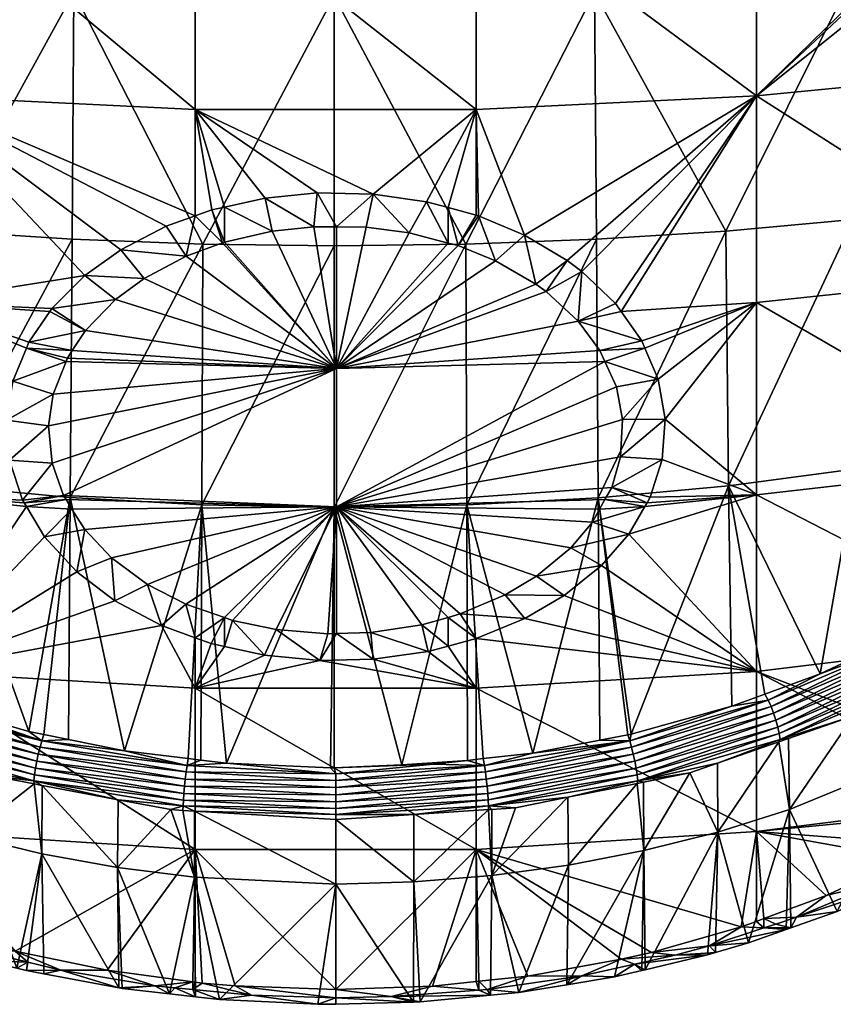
# Model space of a CAD drawing. Extents: x -0.156 to 0.18, y -0.187 to 0.038.
# Tile 255 of 256: x 0.101 to 0.149, y -0.187 to -0.129. Entities that reach past the tile are written whole.
import ezdxf

# ---------------------------------------------------------------- set-up
doc = ezdxf.new("R2010")
doc.units = 0
doc.layers.add('mesh', color=7, linetype='CONTINUOUS')

msp = doc.modelspace()

# ---------------------------------------------------------------- meshes
at = {"layer": 'mesh'}
mesh = msp.add_polyface(dxfattribs=at)
corners = [(0.094909, -0.156859, 0.226026), (0.10127, -0.157173, 0.225431), (0.100498, -0.154814, 0.222931), (0.101642, -0.147837, 0.215568), (0.102885, -0.146015, 0.213653), (0.094909, -0.145488, 0.2142), (0.101502, -0.148177, 0.215926), (0.100695, -0.150127, 0.217981), (0.100317, -0.152439, 0.22042), (0.104947, -0.143892, 0.211424), (0.094909, -0.133261, 0.20326), (0.103009, -0.145834, 0.213463), (0.078469, -0.131662, 0.205189), (0.077733, -0.120904, 0.197022), (0.076369, -0.12193, 0.198089), (0.07847, -0.120351, 0.196446), (0.078469, -0.143748, 0.216003), (0.078469, -0.15499, 0.227694), (0.111492, -0.134063, 0.202293), (0.094909, -0.120248, 0.193268), (0.103026, -0.154998, 0.222824), (0.102812, -0.152784, 0.220482), (0.10308, -0.150911, 0.218504), (0.103842, -0.148969, 0.216456), (0.104212, -0.148325, 0.215778), (0.077733, -0.119544, 0.196021), (0.080034, -0.161432, 0.268681), (0.076419, -0.158778, 0.266129), (0.08144, -0.154024, 0.263445), (0.088819, -0.1553, 0.265529), (0.081328, -0.162289, 0.269502), (0.081866, -0.126016, 0.239755), (0.074493, -0.13863, 0.249632), (0.074706, -0.125455, 0.237567), (0.081653, -0.139684, 0.251992), (0.089208, -0.126482, 0.241563), (0.089014, -0.140555, 0.253945), (0.0967, -0.126848, 0.242982), (0.09654, -0.141238, 0.255478), (0.104308, -0.127112, 0.244003), (0.104195, -0.14173, 0.256582), (0.09638, -0.1563, 0.267166), (0.104081, -0.15702, 0.268346), (0.07428, -0.152479, 0.260928), (0.082079, -0.113185, 0.22668), (0.089402, -0.1132, 0.228368), (0.09686, -0.113214, 0.229691), (0.104422, -0.113225, 0.230643), (0.080216, -0.119038, 0.19508), (0.073962, -0.122651, 0.199248), (0.074225, -0.156789, 0.264205)]
mesh.append_faces([[corners[k] for k in face] for face in [(0, 1, 2, 2), (3, 4, 5, 5), (5, 6, 3, 3), (5, 7, 6, 6), (0, 7, 5, 5), (0, 8, 7, 7), (2, 8, 0, 0), (5, 9, 10, 10), (5, 11, 9, 9), (4, 11, 5, 5), (12, 13, 14, 14), (15, 13, 12, 12), (12, 10, 15, 15), (12, 5, 10, 10), (16, 5, 12, 12), (16, 0, 5, 5), (17, 0, 16, 16), (18, 19, 10, 10), (20, 2, 1, 1), (21, 2, 20, 20), (21, 8, 2, 2), (22, 8, 21, 21), (22, 7, 8, 8), (23, 7, 22, 22), (23, 6, 7, 7), (6, 24, 3, 3), (15, 25, 13, 13), (26, 27, 28, 28), (29, 30, 28, 28), (31, 32, 33, 33), (31, 34, 32, 32), (35, 34, 31, 31), (35, 36, 34, 34), (37, 36, 35, 35), (37, 38, 36, 36), (39, 38, 37, 37), (39, 40, 38, 38), (41, 40, 42, 42), (41, 38, 40, 40), (29, 38, 41, 41), (29, 36, 38, 38), (28, 36, 29, 29), (28, 34, 36, 36), (43, 34, 28, 28), (43, 32, 34, 34), (44, 31, 33, 33), (45, 35, 31, 31), (46, 37, 35, 35), (47, 39, 37, 37), (10, 48, 15, 15), (10, 19, 48, 48), (49, 14, 13, 13), (28, 27, 50, 50)]])
mesh = msp.add_polyface(dxfattribs=at)
corners = [(0.094909, -0.133261, 0.20326), (0.111492, -0.140354, 0.207721), (0.111492, -0.134063, 0.202293), (0.109774, -0.140967, 0.208362), (0.107078, -0.142359, 0.209819), (0.104947, -0.143892, 0.211424), (0.115632, -0.139303, 0.206623), (0.11871, -0.139002, 0.206308), (0.11322, -0.139838, 0.207182), (0.112472, -0.140004, 0.207355), (0.111492, -0.120975, 0.192244), (0.094909, -0.120248, 0.193268), (0.128122, -0.134063, 0.202293), (0.103026, -0.154998, 0.222824), (0.10127, -0.157173, 0.225431), (0.103692, -0.156907, 0.224846), (0.108456, -0.144062, 0.211298), (0.110946, -0.14274, 0.209911), (0.106764, -0.145312, 0.212609), (0.103009, -0.145834, 0.213463), (0.104991, -0.147141, 0.214531), (0.102885, -0.146015, 0.213653), (0.101642, -0.147837, 0.215568), (0.104212, -0.148325, 0.215778), (0.101502, -0.148177, 0.215926), (0.103921, -0.148766, 0.216243), (0.103842, -0.148969, 0.216456), (0.113101, -0.141945, 0.209078), (0.11322, -0.141917, 0.209049), (0.116038, -0.141262, 0.208364), (0.118513, -0.140995, 0.208084), (0.119841, -0.14938, 0.216044), (0.102812, -0.152784, 0.220482), (0.119841, -0.157578, 0.22471), (0.10308, -0.150911, 0.218504), (0.104308, -0.127112, 0.244003), (0.111934, -0.142028, 0.257251), (0.104195, -0.14173, 0.256582), (0.119716, -0.127327, 0.244833), (0.119716, -0.14213, 0.257479), (0.111875, -0.157455, 0.269061), (0.119715, -0.157604, 0.269305), (0.104081, -0.15702, 0.268346), (0.119717, -0.113234, 0.231416)]
mesh.append_faces([[corners[k] for k in face] for face in [(0, 1, 2, 2), (0, 3, 1, 1), (0, 4, 3, 3), (0, 5, 4, 4), (6, 7, 2, 2), (2, 8, 6, 6), (2, 9, 8, 8), (1, 9, 2, 2), (2, 10, 11, 11), (12, 10, 2, 2), (13, 14, 15, 15), (4, 16, 17, 17), (5, 16, 4, 4), (5, 18, 16, 16), (19, 18, 5, 5), (19, 20, 18, 18), (21, 20, 19, 19), (22, 20, 21, 21), (22, 23, 20, 20), (24, 25, 23, 23), (26, 25, 24, 24), (17, 3, 4, 4), (17, 1, 3, 3), (27, 1, 17, 17), (27, 9, 1, 1), (28, 9, 27, 27), (28, 8, 9, 9), (29, 8, 28, 28), (29, 6, 8, 8), (30, 6, 29, 29), (30, 7, 6, 6), (31, 23, 25, 25), (31, 20, 23, 23), (31, 18, 20, 20), (31, 16, 18, 18), (17, 16, 31, 31), (31, 27, 17, 17), (31, 28, 27, 27), (29, 28, 31, 31), (31, 30, 29, 29), (31, 32, 13, 13), (15, 31, 13, 13), (15, 33, 31, 31), (31, 34, 32, 32), (31, 26, 34, 34), (25, 26, 31, 31), (35, 36, 37, 37), (38, 36, 35, 35), (38, 39, 36, 36), (40, 39, 41, 41), (40, 36, 39, 39), (42, 36, 40, 40), (42, 37, 36, 36), (43, 38, 35, 35)]])
mesh = msp.add_polyface(dxfattribs=at)
corners = [(0.144705, -0.133261, 0.20326), (0.133508, -0.143, 0.21049), (0.134367, -0.143646, 0.211167), (0.128122, -0.134063, 0.202293), (0.130968, -0.14149, 0.208909), (0.144705, -0.145488, 0.2142), (0.137923, -0.147749, 0.215476), (0.138104, -0.148177, 0.215926), (0.136692, -0.146015, 0.213653), (0.136356, -0.145541, 0.213155), (0.138423, -0.156997, 0.225244), (0.138228, -0.157335, 0.225602), (0.144705, -0.156859, 0.226026), (0.139123, -0.154773, 0.222888), (0.139295, -0.152393, 0.220372), (0.138888, -0.150024, 0.217872), (0.161146, -0.131662, 0.205189), (0.161146, -0.120288, 0.196381), (0.161031, -0.120194, 0.196284), (0.161873, -0.120883, 0.197), (0.159662, -0.119218, 0.195268), (0.1593, -0.118994, 0.195034), (0.144705, -0.120248, 0.193268), (0.128122, -0.120975, 0.192244), (0.161146, -0.143748, 0.216003), (0.161146, -0.154989, 0.227694), (0.134158, -0.146587, 0.213949), (0.136135, -0.156425, 0.224335), (0.135736, -0.157144, 0.225099), (0.136666, -0.15462, 0.222424), (0.136781, -0.152399, 0.220074), (0.136412, -0.15048, 0.218049), (0.135736, -0.148968, 0.216456), (0.142888, -0.141254, 0.255512), (0.135233, -0.141741, 0.256605), (0.135122, -0.127118, 0.244025), (0.135344, -0.157035, 0.268371), (0.143045, -0.156323, 0.267203), (0.157788, -0.139707, 0.252044), (0.150419, -0.140575, 0.253988), (0.150227, -0.126493, 0.241603), (0.150612, -0.155329, 0.265575), (0.158001, -0.154058, 0.2635), (0.165172, -0.152518, 0.260992), (0.162245, -0.159522, 0.266849), (0.164957, -0.138657, 0.249693), (0.157576, -0.126029, 0.239803), (0.157363, -0.113186, 0.226725), (0.135436, -0.148325, 0.215777)]
mesh.append_faces([[corners[k] for k in face] for face in [(0, 1, 2, 2), (3, 4, 0, 0), (5, 6, 7, 7), (5, 8, 6, 6), (0, 8, 5, 5), (0, 9, 8, 8), (2, 9, 0, 0), (10, 11, 12, 12), (12, 13, 10, 10), (12, 14, 13, 13), (5, 14, 12, 12), (5, 15, 14, 14), (7, 15, 5, 5), (16, 17, 18, 18), (16, 19, 17, 17), (0, 18, 20, 20), (21, 0, 20, 20), (0, 22, 23, 23), (21, 22, 0, 0), (0, 16, 18, 18), (0, 24, 16, 16), (5, 24, 0, 0), (5, 25, 24, 24), (12, 25, 5, 5), (8, 26, 6, 6), (11, 27, 28, 28), (10, 27, 11, 11), (13, 27, 10, 10), (13, 29, 27, 27), (14, 29, 13, 13), (14, 30, 29, 29), (15, 30, 14, 14), (15, 31, 30, 30), (15, 32, 31, 31), (7, 32, 15, 15), (33, 34, 35, 35), (33, 36, 34, 34), (37, 36, 33, 33), (38, 39, 40, 40), (38, 41, 39, 39), (42, 41, 38, 38), (42, 43, 44, 44), (38, 45, 42, 42), (38, 46, 45, 45), (40, 46, 38, 38), (40, 47, 46, 46), (40, 33, 35, 35), (39, 33, 40, 40), (39, 37, 33, 33), (41, 37, 39, 39), (6, 48, 7, 7), (6, 26, 48, 48), (7, 48, 32, 32)]])
mesh = msp.add_polyface(dxfattribs=at)
corners = [(0.144705, -0.133261, 0.20326), (0.130968, -0.14149, 0.208909), (0.133508, -0.143, 0.21049), (0.128122, -0.134063, 0.202293), (0.12825, -0.140355, 0.207722), (0.128122, -0.14032, 0.207686), (0.126454, -0.139867, 0.207212), (0.125168, -0.139517, 0.206846), (0.122012, -0.139069, 0.206378), (0.111492, -0.134063, 0.202293), (0.11871, -0.139002, 0.206308), (0.128122, -0.120975, 0.192244), (0.111492, -0.120975, 0.192244), (0.136692, -0.146015, 0.213653), (0.136356, -0.145541, 0.213155), (0.134158, -0.146587, 0.213949), (0.134367, -0.143646, 0.211167), (0.132265, -0.144839, 0.212112), (0.131652, -0.144391, 0.211643), (0.129253, -0.143007, 0.210191), (0.127043, -0.142115, 0.209257), (0.126454, -0.141962, 0.209096), (0.124151, -0.141363, 0.208469), (0.119841, -0.141009, 0.208099), (0.118513, -0.140995, 0.208084), (0.121595, -0.141027, 0.208118), (0.119841, -0.14938, 0.216044), (0.119841, -0.157578, 0.22471), (0.136666, -0.15462, 0.222424), (0.136781, -0.152399, 0.220074), (0.135736, -0.148968, 0.216456), (0.136412, -0.15048, 0.218049), (0.136135, -0.156425, 0.224335), (0.135736, -0.157144, 0.225099), (0.127495, -0.142034, 0.257263), (0.119716, -0.14213, 0.257479), (0.119716, -0.127327, 0.244833), (0.119715, -0.157604, 0.269305), (0.127553, -0.157463, 0.269074), (0.135122, -0.127118, 0.244025), (0.135233, -0.141741, 0.256605), (0.135344, -0.157035, 0.268371), (0.135436, -0.148325, 0.215777)]
mesh.append_faces([[corners[k] for k in face] for face in [(0, 1, 2, 2), (3, 4, 1, 1), (3, 5, 4, 4), (6, 5, 3, 3), (3, 7, 6, 6), (3, 8, 7, 7), (9, 8, 3, 3), (9, 10, 8, 8), (3, 11, 12, 12), (0, 11, 3, 3), (13, 14, 15, 15), (16, 15, 14, 14), (16, 17, 15, 15), (2, 17, 16, 16), (2, 18, 17, 17), (1, 18, 2, 2), (1, 19, 18, 18), (4, 19, 1, 1), (4, 20, 19, 19), (5, 20, 4, 4), (6, 20, 5, 5), (6, 21, 20, 20), (7, 21, 6, 6), (7, 22, 21, 21), (8, 22, 7, 7), (23, 10, 24, 24), (23, 8, 10, 10), (25, 8, 23, 23), (25, 22, 8, 8), (26, 21, 22, 22), (25, 26, 22, 22), (26, 20, 21, 21), (26, 19, 20, 20), (18, 19, 26, 26), (26, 17, 18, 18), (26, 15, 17, 17), (26, 23, 24, 24), (25, 23, 26, 26), (27, 28, 29, 29), (27, 30, 26, 26), (27, 31, 30, 30), (29, 31, 27, 27), (27, 32, 28, 28), (27, 33, 32, 32), (34, 35, 36, 36), (37, 34, 38, 38), (37, 35, 34, 34), (39, 34, 36, 36), (40, 34, 39, 39), (40, 38, 34, 34), (41, 38, 40, 40), (42, 15, 26, 26), (26, 30, 42, 42)]])
mesh = msp.add_polyface(dxfattribs=at)
corners = [(0.144705, -0.156859, 0.226026), (0.161146, -0.165322, 0.240195), (0.161146, -0.154989, 0.227694), (0.144705, -0.167312, 0.238672), (0.161145, -0.17361, 0.251832), (0.158001, -0.154058, 0.2635), (0.159557, -0.161413, 0.268664), (0.158045, -0.162477, 0.269685), (0.162245, -0.159522, 0.266849), (0.150612, -0.155329, 0.265575), (0.152778, -0.165433, 0.272499), (0.150735, -0.166387, 0.273401), (0.153518, -0.165088, 0.272172), (0.148466, -0.167446, 0.274403), (0.143045, -0.156323, 0.267203), (0.153606, -0.16689, 0.272726), (0.160379, -0.162414, 0.268884), (0.160592, -0.162793, 0.268816), (0.153429, -0.166493, 0.272773), (0.145855, -0.170197, 0.275847), (0.145719, -0.169785, 0.275879), (0.153016, -0.165762, 0.272663), (0.159875, -0.161731, 0.26882), (0.145404, -0.169019, 0.275736), (0.145208, -0.168649, 0.275534), (0.153229, -0.166111, 0.27275), (0.160135, -0.162055, 0.268883), (0.145566, -0.169387, 0.27584), (0.153922, -0.168007, 0.272199), (0.150438, -0.169941, 0.273487), (0.146101, -0.171336, 0.275352), (0.160968, -0.163881, 0.268251), (0.157565, -0.166214, 0.269931), (0.159148, -0.165386, 0.269141), (0.160872, -0.164095, 0.267895), (0.153856, -0.167664, 0.272429), (0.160766, -0.163176, 0.268682), (0.160892, -0.163543, 0.26849), (0.15375, -0.167287, 0.272609), (0.146049, -0.170989, 0.275575), (0.145966, -0.170604, 0.275744), (0.157583, -0.170581, 0.265778), (0.161075, -0.168452, 0.263565), (0.15379, -0.168188, 0.271814)]
mesh.append_faces([[corners[k] for k in face] for face in [(0, 1, 2, 2), (3, 1, 0, 0), (3, 4, 1, 1), (5, 6, 7, 7), (5, 8, 6, 6), (9, 10, 11, 11), (9, 12, 10, 10), (5, 12, 9, 9), (7, 12, 5, 5), (9, 13, 14, 14), (11, 13, 9, 9), (15, 16, 17, 17), (15, 18, 16, 16), (19, 18, 15, 15), (19, 20, 18, 18), (21, 7, 22, 22), (21, 12, 7, 7), (10, 12, 21, 21), (7, 6, 22, 22), (21, 11, 10, 10), (21, 13, 11, 11), (23, 13, 21, 21), (23, 24, 13, 13), (25, 22, 26, 26), (25, 21, 22, 22), (27, 21, 25, 25), (27, 23, 21, 21), (18, 26, 16, 16), (18, 25, 26, 26), (20, 25, 18, 18), (20, 27, 25, 25), (28, 29, 30, 30), (31, 32, 28, 28), (31, 33, 32, 32), (34, 33, 31, 31), (35, 36, 37, 37), (35, 38, 36, 36), (39, 38, 35, 35), (39, 40, 38, 38), (28, 37, 31, 31), (28, 35, 37, 37), (30, 35, 28, 28), (30, 39, 35, 35), (38, 17, 36, 36), (38, 15, 17, 17), (40, 15, 38, 38), (40, 19, 15, 15), (41, 32, 33, 33), (33, 34, 42, 42), (42, 41, 33, 33), (28, 43, 29, 29), (28, 32, 43, 43), (41, 43, 32, 32)]])
mesh = msp.add_polyface(dxfattribs=at)
corners = [(0.094909, -0.167312, 0.238672), (0.101498, -0.157553, 0.225834), (0.094909, -0.156859, 0.226026), (0.102571, -0.159345, 0.227735), (0.104473, -0.161414, 0.229935), (0.106734, -0.163125, 0.231757), (0.109488, -0.164592, 0.23332), (0.111492, -0.16831, 0.237909), (0.101367, -0.157335, 0.225602), (0.10127, -0.157173, 0.225431), (0.111492, -0.177839, 0.25138), (0.104947, -0.15892, 0.226984), (0.104191, -0.157708, 0.225696), (0.10384, -0.157144, 0.225099), (0.103692, -0.156907, 0.224846), (0.104081, -0.15702, 0.268346), (0.101645, -0.170864, 0.277607), (0.09638, -0.1563, 0.267166), (0.102531, -0.171043, 0.277774), (0.103989, -0.171338, 0.278048), (0.094403, -0.168655, 0.275539), (0.09034, -0.167104, 0.27408), (0.095773, -0.169178, 0.276031), (0.096252, -0.169316, 0.276159), (0.102301, -0.171793, 0.278087), (0.102198, -0.172203, 0.278138), (0.093894, -0.169785, 0.275879), (0.093759, -0.170197, 0.275847), (0.102107, -0.172625, 0.278117), (0.110951, -0.173261, 0.279451), (0.110899, -0.173678, 0.279509), (0.094047, -0.169387, 0.27584), (0.10241, -0.171411, 0.27797), (0.09421, -0.169019, 0.275735), (0.089924, -0.170259, 0.273788), (0.093513, -0.171336, 0.275352), (0.093584, -0.171488, 0.274946), (0.101938, -0.17378, 0.277646), (0.102435, -0.174055, 0.277363), (0.101962, -0.173966, 0.27728), (0.093819, -0.171566, 0.27502), (0.098046, -0.172986, 0.276358), (0.099686, -0.173536, 0.276877), (0.093565, -0.170989, 0.275574), (0.102031, -0.17304, 0.278024), (0.101975, -0.17343, 0.277863), (0.093648, -0.170604, 0.275743), (0.098025, -0.177045, 0.272496), (0.093765, -0.175756, 0.271156)]
mesh.append_faces([[corners[k] for k in face] for face in [(0, 1, 2, 2), (0, 3, 1, 1), (4, 3, 0, 0), (0, 5, 4, 4), (0, 6, 5, 5), (7, 6, 0, 0), (2, 8, 9, 9), (1, 8, 2, 2), (10, 7, 0, 0), (11, 3, 4, 4), (12, 3, 11, 11), (12, 1, 3, 3), (13, 1, 12, 12), (13, 8, 1, 1), (14, 8, 13, 13), (14, 9, 8, 8), (15, 16, 17, 17), (15, 18, 16, 16), (19, 18, 15, 15), (20, 21, 17, 17), (17, 22, 20, 20), (17, 23, 22, 22), (16, 23, 17, 17), (24, 25, 26, 26), (27, 25, 28, 28), (27, 26, 25, 25), (29, 25, 24, 24), (30, 28, 25, 25), (24, 31, 32, 32), (26, 31, 24, 24), (33, 22, 23, 23), (33, 20, 22, 22), (21, 20, 33, 33), (32, 18, 19, 19), (16, 18, 32, 32), (32, 23, 16, 16), (32, 33, 23, 23), (31, 33, 32, 32), (34, 35, 36, 36), (37, 38, 39, 39), (35, 40, 36, 36), (35, 41, 40, 40), (37, 41, 35, 35), (37, 42, 41, 41), (39, 42, 37, 37), (43, 44, 45, 45), (43, 46, 44, 44), (35, 45, 37, 37), (35, 43, 45, 45), (46, 28, 44, 44), (46, 27, 28, 28), (47, 48, 40, 40), (36, 40, 48, 48)]])
mesh = msp.add_polyface(dxfattribs=at)
corners = [(0.133331, -0.162828, 0.23144), (0.130995, -0.164186, 0.232888), (0.144705, -0.167312, 0.238672), (0.135529, -0.161053, 0.229551), (0.137154, -0.159194, 0.227575), (0.144705, -0.156859, 0.226026), (0.138101, -0.157553, 0.225834), (0.138228, -0.157335, 0.225602), (0.144705, -0.176787, 0.252066), (0.128122, -0.16831, 0.237909), (0.135736, -0.157144, 0.225099), (0.135423, -0.157708, 0.225696), (0.134991, -0.158487, 0.226523), (0.133711, -0.159998, 0.228129), (0.131693, -0.161675, 0.229913), (0.143045, -0.156323, 0.267203), (0.145208, -0.168649, 0.275534), (0.14325, -0.169372, 0.276213), (0.148466, -0.167446, 0.274403), (0.135344, -0.157035, 0.268371), (0.137091, -0.171063, 0.277794), (0.135435, -0.17138, 0.278089), (0.137285, -0.171026, 0.277759), (0.131474, -0.172139, 0.278795), (0.137507, -0.172624, 0.278118), (0.145719, -0.169785, 0.275879), (0.145855, -0.170197, 0.275847), (0.137416, -0.172202, 0.278139), (0.12876, -0.174105, 0.279495), (0.128714, -0.173677, 0.27951), (0.137204, -0.171411, 0.277971), (0.145404, -0.169019, 0.275736), (0.128607, -0.172871, 0.279328), (0.137313, -0.171792, 0.278087), (0.145566, -0.169387, 0.27584), (0.128662, -0.17326, 0.279452), (0.142396, -0.172745, 0.276133), (0.146101, -0.171336, 0.275352), (0.146021, -0.171481, 0.27494), (0.137675, -0.17378, 0.277647), (0.140768, -0.173312, 0.276668), (0.138025, -0.173861, 0.277183), (0.146599, -0.171279, 0.27475), (0.137639, -0.173429, 0.277864), (0.145966, -0.170604, 0.275744), (0.146049, -0.170989, 0.275575), (0.137582, -0.173039, 0.278024), (0.128799, -0.174525, 0.279408), (0.142417, -0.176816, 0.272257)]
mesh.append_faces([[corners[k] for k in face] for face in [(0, 1, 2, 2), (2, 3, 0, 0), (2, 4, 3, 3), (5, 4, 2, 2), (5, 6, 4, 4), (7, 6, 5, 5), (8, 2, 9, 9), (10, 11, 6, 6), (7, 10, 6, 6), (12, 6, 11, 11), (12, 4, 6, 6), (13, 4, 12, 12), (13, 3, 4, 4), (14, 3, 13, 13), (14, 0, 3, 3), (15, 16, 17, 17), (15, 18, 16, 16), (19, 20, 21, 21), (19, 22, 20, 20), (15, 22, 19, 19), (17, 22, 15, 15), (21, 23, 19, 19), (24, 25, 26, 26), (24, 27, 25, 25), (28, 27, 24, 24), (28, 29, 27, 27), (30, 17, 31, 31), (30, 22, 17, 17), (20, 22, 30, 30), (30, 21, 20, 20), (30, 23, 21, 21), (32, 23, 30, 30), (17, 16, 31, 31), (33, 31, 34, 34), (33, 30, 31, 31), (35, 30, 33, 33), (27, 34, 25, 25), (27, 33, 34, 34), (29, 33, 27, 27), (36, 37, 38, 38), (36, 39, 37, 37), (40, 39, 36, 36), (40, 41, 39, 39), (37, 42, 38, 38), (43, 44, 45, 45), (43, 46, 44, 44), (39, 45, 37, 37), (39, 43, 45, 45), (46, 26, 44, 44), (46, 24, 26, 26), (47, 24, 46, 46), (47, 28, 24, 24), (48, 36, 38, 38)]])
mesh = msp.add_polyface(dxfattribs=at)
corners = [(0.11322, -0.165827, 0.234639), (0.112429, -0.165653, 0.234453), (0.111492, -0.16831, 0.237909), (0.115594, -0.16635, 0.235198), (0.118871, -0.166659, 0.235528), (0.128122, -0.16831, 0.237909), (0.111492, -0.165315, 0.234092), (0.109488, -0.164592, 0.23332), (0.113695, -0.164294, 0.232705), (0.11322, -0.164129, 0.232528), (0.116269, -0.164834, 0.23328), (0.119332, -0.165092, 0.233555), (0.110931, -0.163331, 0.231678), (0.10867, -0.162163, 0.230432), (0.106734, -0.163125, 0.231757), (0.106528, -0.160587, 0.228755), (0.104473, -0.161414, 0.229935), (0.104947, -0.15892, 0.226984), (0.10384, -0.157144, 0.225099), (0.119841, -0.157578, 0.22471), (0.103692, -0.156907, 0.224846), (0.104191, -0.157708, 0.225696), (0.111875, -0.157455, 0.269061), (0.111826, -0.172563, 0.279187), (0.111075, -0.172471, 0.279102), (0.113334, -0.172748, 0.279359), (0.119715, -0.157604, 0.269305), (0.119494, -0.173013, 0.279606), (0.107308, -0.172009, 0.278673), (0.104081, -0.15702, 0.268346), (0.103989, -0.171338, 0.278048), (0.111007, -0.172872, 0.279328), (0.110951, -0.173261, 0.279451), (0.102301, -0.171793, 0.278087), (0.110899, -0.173678, 0.279509), (0.102198, -0.172203, 0.278138), (0.110853, -0.174105, 0.279495), (0.102107, -0.172625, 0.278117), (0.10241, -0.171411, 0.27797), (0.101975, -0.17343, 0.277863), (0.102031, -0.17304, 0.278024), (0.110815, -0.174525, 0.279407), (0.119807, -0.173365, 0.279786), (0.119807, -0.174177, 0.279972), (0.119807, -0.173757, 0.279912)]
mesh.append_faces([[corners[k] for k in face] for face in [(0, 1, 2, 2), (2, 3, 0, 0), (2, 4, 3, 3), (5, 4, 2, 2), (2, 6, 7, 7), (1, 6, 2, 2), (8, 9, 0, 0), (3, 8, 0, 0), (3, 10, 8, 8), (4, 10, 3, 3), (11, 10, 4, 4), (9, 1, 0, 0), (9, 6, 1, 1), (12, 6, 9, 9), (12, 7, 6, 6), (13, 7, 12, 12), (13, 14, 7, 7), (15, 14, 13, 13), (15, 16, 14, 14), (17, 16, 15, 15), (18, 19, 20, 20), (19, 8, 10, 10), (9, 8, 19, 19), (19, 17, 15, 15), (19, 21, 17, 17), (18, 21, 19, 19), (19, 12, 9, 9), (19, 13, 12, 12), (15, 13, 19, 19), (22, 23, 24, 24), (22, 25, 23, 23), (26, 25, 22, 22), (26, 27, 25, 25), (28, 22, 24, 24), (28, 29, 22, 22), (30, 29, 28, 28), (31, 24, 23, 23), (32, 33, 31, 31), (34, 35, 32, 32), (36, 37, 34, 34), (31, 28, 24, 24), (31, 38, 28, 28), (33, 38, 31, 31), (38, 30, 28, 28), (39, 40, 41, 41), (25, 27, 42, 42), (34, 43, 36, 36), (34, 44, 43, 43), (32, 44, 34, 34), (32, 42, 44, 44), (31, 42, 32, 32), (31, 25, 42, 42), (23, 25, 31, 31), (40, 37, 36, 36)]])
mesh = msp.add_polyface(dxfattribs=at)
corners = [(0.128122, -0.16831, 0.237909), (0.122025, -0.166586, 0.235449), (0.118871, -0.166659, 0.235528), (0.12527, -0.166124, 0.234956), (0.126454, -0.165808, 0.234619), (0.128122, -0.177839, 0.25138), (0.111492, -0.16831, 0.237909), (0.129835, -0.162787, 0.231097), (0.133331, -0.162828, 0.23144), (0.131693, -0.161675, 0.229913), (0.130995, -0.164186, 0.232888), (0.127176, -0.163911, 0.232296), (0.124894, -0.164547, 0.232974), (0.126454, -0.164112, 0.23251), (0.121875, -0.165007, 0.233465), (0.119841, -0.165075, 0.233537), (0.119332, -0.165092, 0.233555), (0.119841, -0.157578, 0.22471), (0.116269, -0.164834, 0.23328), (0.134991, -0.158487, 0.226523), (0.135423, -0.157708, 0.225696), (0.133711, -0.159998, 0.228129), (0.135736, -0.157144, 0.225099), (0.127553, -0.157463, 0.269074), (0.12371, -0.172846, 0.279473), (0.119715, -0.157604, 0.269305), (0.127601, -0.172575, 0.279199), (0.125572, -0.172803, 0.279411), (0.128539, -0.172469, 0.279101), (0.131474, -0.172139, 0.278795), (0.135344, -0.157035, 0.268371), (0.128607, -0.172871, 0.279328), (0.119807, -0.173365, 0.279786), (0.128662, -0.17326, 0.279452), (0.137204, -0.171411, 0.277971), (0.119807, -0.173757, 0.279912), (0.128714, -0.173677, 0.27951), (0.137313, -0.171792, 0.278087), (0.119807, -0.174177, 0.279972), (0.144705, -0.167312, 0.238672), (0.128122, -0.165362, 0.234142), (0.119714, -0.173006, 0.279599), (0.119494, -0.173013, 0.279606)]
mesh.append_faces([[corners[k] for k in face] for face in [(0, 1, 2, 2), (3, 1, 0, 0), (0, 4, 3, 3), (5, 0, 6, 6), (7, 8, 9, 9), (7, 10, 8, 8), (11, 10, 7, 7), (12, 4, 13, 13), (12, 3, 4, 4), (14, 3, 12, 12), (14, 1, 3, 3), (15, 1, 14, 14), (15, 2, 1, 1), (16, 2, 15, 15), (17, 18, 16, 16), (19, 20, 17, 17), (17, 21, 19, 19), (17, 9, 21, 21), (7, 9, 17, 17), (17, 11, 7, 7), (17, 13, 11, 11), (12, 13, 17, 17), (17, 14, 12, 12), (17, 15, 14, 14), (16, 15, 17, 17), (20, 22, 17, 17), (23, 24, 25, 25), (24, 26, 27, 27), (23, 26, 24, 24), (23, 28, 26, 26), (29, 28, 23, 23), (30, 29, 23, 23), (27, 31, 32, 32), (26, 31, 27, 27), (31, 28, 29, 29), (26, 28, 31, 31), (33, 31, 34, 34), (35, 31, 33, 33), (35, 32, 31, 31), (36, 33, 37, 37), (38, 33, 36, 36), (38, 35, 33, 33), (39, 40, 0, 0), (39, 10, 40, 40), (0, 40, 4, 4), (11, 40, 10, 10), (13, 40, 11, 11), (13, 4, 40, 40), (25, 24, 41, 41), (24, 27, 41, 41), (41, 42, 25, 25), (27, 32, 41, 41), (32, 42, 41, 41)]])
mesh = msp.add_polyface(dxfattribs=at)
corners = [(0.094909, -0.176787, 0.252066), (0.094461, -0.181971, 0.260522), (0.094909, -0.182126, 0.260683), (0.093786, -0.181738, 0.26028), (0.088871, -0.179746, 0.258208), (0.111492, -0.177839, 0.25138), (0.100823, -0.183861, 0.262487), (0.106281, -0.184997, 0.263665), (0.095534, -0.182341, 0.260907), (0.094909, -0.167312, 0.238672), (0.094462, -0.182492, 0.261437), (0.098146, -0.183684, 0.262677), (0.095985, -0.183039, 0.262006), (0.103528, -0.184988, 0.26403), (0.10909, -0.185919, 0.264997), (0.101579, -0.184516, 0.26354), (0.093273, -0.182065, 0.260993), (0.09084, -0.181191, 0.260084), (0.101938, -0.17378, 0.277646), (0.106922, -0.174901, 0.278156), (0.102435, -0.174055, 0.277363), (0.110768, -0.175271, 0.27904), (0.101975, -0.17343, 0.277863), (0.110786, -0.174919, 0.279252), (0.098025, -0.177045, 0.272496), (0.099686, -0.173536, 0.276877), (0.101962, -0.173966, 0.27728), (0.098046, -0.172986, 0.276358), (0.093819, -0.171566, 0.27502), (0.106893, -0.17891, 0.274434), (0.102417, -0.178099, 0.273591), (0.102528, -0.185198, 0.266247), (0.101493, -0.185004, 0.266046), (0.10697, -0.186027, 0.267109), (0.100927, -0.184868, 0.265905), (0.093765, -0.175756, 0.271156), (0.093755, -0.182844, 0.263801), (0.092344, -0.182306, 0.263242), (0.098166, -0.184152, 0.26516), (0.099101, -0.18443, 0.265449)]
mesh.append_faces([[corners[k] for k in face] for face in [(0, 1, 2, 2), (0, 3, 1, 1), (0, 4, 3, 3), (5, 6, 7, 7), (0, 6, 5, 5), (0, 8, 6, 6), (2, 8, 0, 0), (5, 9, 0, 0), (10, 1, 3, 3), (11, 6, 8, 8), (10, 2, 1, 1), (10, 8, 2, 2), (12, 8, 10, 10), (12, 11, 8, 8), (7, 13, 14, 14), (6, 13, 7, 7), (6, 15, 13, 13), (11, 15, 6, 6), (3, 16, 10, 10), (3, 17, 16, 16), (18, 19, 20, 20), (21, 19, 18, 18), (18, 22, 23, 23), (24, 25, 26, 26), (24, 27, 25, 25), (28, 27, 24, 24), (29, 20, 19, 19), (30, 20, 29, 29), (30, 26, 20, 20), (30, 31, 32, 32), (30, 33, 31, 31), (29, 33, 30, 30), (30, 24, 26, 26), (30, 34, 24, 24), (32, 34, 30, 30), (35, 36, 37, 37), (35, 38, 36, 36), (24, 38, 35, 35), (24, 39, 38, 38), (34, 39, 24, 24), (37, 10, 16, 16), (36, 10, 37, 37), (36, 12, 10, 10), (38, 12, 36, 36), (38, 11, 12, 12), (39, 11, 38, 38), (39, 15, 11, 11), (34, 15, 39, 39), (32, 15, 34, 34), (32, 13, 15, 15), (31, 13, 32, 32), (33, 13, 31, 31), (33, 14, 13, 13)]])
mesh = msp.add_polyface(dxfattribs=at)
corners = [(0.144705, -0.176787, 0.252066), (0.155089, -0.177567, 0.255944), (0.158524, -0.175462, 0.253757), (0.153576, -0.178376, 0.256784), (0.148826, -0.180578, 0.259073), (0.145144, -0.181937, 0.260487), (0.151968, -0.1798, 0.258638), (0.153498, -0.179005, 0.257812), (0.147074, -0.181852, 0.260772), (0.145843, -0.182259, 0.261195), (0.156591, -0.177397, 0.256142), (0.158234, -0.176414, 0.255121), (0.159941, -0.17524, 0.253902), (0.146101, -0.171336, 0.275352), (0.150438, -0.169941, 0.273487), (0.146599, -0.171279, 0.27475), (0.146653, -0.175481, 0.270871), (0.153864, -0.172516, 0.267789), (0.146021, -0.171481, 0.27494), (0.161075, -0.168452, 0.263565), (0.158974, -0.176812, 0.257533), (0.157583, -0.170581, 0.265778), (0.160897, -0.175596, 0.256269), (0.1544, -0.179319, 0.260138), (0.153649, -0.179654, 0.260485), (0.154699, -0.179155, 0.259967), (0.157326, -0.177716, 0.258471), (0.149485, -0.181509, 0.262414), (0.146738, -0.182484, 0.263426), (0.146467, -0.18258, 0.263526), (0.161793, -0.174941, 0.255588), (0.160369, -0.174947, 0.253596), (0.145144, -0.18249, 0.261435), (0.159378, -0.174938, 0.253213), (0.144705, -0.167312, 0.238672), (0.161145, -0.17361, 0.251832), (0.15379, -0.168188, 0.271814)]
mesh.append_faces([[corners[k] for k in face] for face in [(0, 1, 2, 2), (3, 1, 0, 0), (0, 4, 3, 3), (0, 5, 4, 4), (6, 7, 3, 3), (4, 6, 3, 3), (4, 8, 6, 6), (5, 8, 4, 4), (5, 9, 8, 8), (10, 3, 7, 7), (10, 1, 3, 3), (11, 1, 10, 10), (11, 2, 1, 1), (12, 2, 11, 11), (13, 14, 15, 15), (16, 14, 17, 17), (16, 15, 14, 14), (18, 15, 16, 16), (19, 20, 21, 21), (22, 20, 19, 19), (17, 23, 24, 24), (17, 25, 23, 23), (21, 25, 17, 17), (21, 26, 25, 25), (20, 26, 21, 21), (27, 17, 24, 24), (27, 16, 17, 17), (28, 16, 27, 27), (28, 29, 16, 16), (26, 10, 7, 7), (20, 10, 26, 26), (20, 11, 10, 10), (22, 11, 20, 20), (22, 12, 11, 11), (30, 12, 22, 22), (30, 31, 12, 12), (8, 9, 28, 28), (7, 25, 26, 26), (7, 23, 25, 25), (6, 23, 7, 7), (6, 24, 23, 23), (8, 24, 6, 6), (8, 27, 24, 24), (28, 27, 8, 8), (32, 29, 28, 28), (0, 2, 33, 33), (33, 34, 0, 0), (33, 35, 34, 34), (33, 31, 35, 35), (33, 12, 31, 31), (12, 33, 2, 2), (17, 36, 21, 21), (14, 36, 17, 17)]])
mesh = msp.add_polyface(dxfattribs=at)
corners = [(0.119807, -0.186137, 0.264852), (0.111492, -0.177839, 0.25138), (0.113849, -0.185917, 0.264622), (0.128122, -0.177839, 0.25138), (0.111892, -0.185749, 0.264447), (0.111492, -0.185695, 0.264391), (0.111339, -0.185674, 0.26437), (0.106281, -0.184997, 0.263665), (0.111492, -0.16831, 0.237909), (0.111339, -0.186134, 0.265221), (0.114814, -0.186468, 0.265569), (0.119807, -0.18662, 0.265728), (0.110287, -0.186033, 0.265116), (0.10909, -0.185919, 0.264997), (0.110853, -0.174105, 0.279495), (0.119807, -0.174177, 0.279972), (0.119807, -0.174606, 0.27996), (0.110768, -0.175271, 0.27904), (0.110036, -0.175489, 0.278706), (0.106922, -0.174901, 0.278156), (0.110764, -0.175533, 0.278747), (0.111441, -0.175573, 0.278785), (0.119807, -0.175775, 0.27951), (0.119807, -0.176077, 0.279255), (0.110786, -0.174919, 0.279252), (0.119807, -0.175027, 0.279874), (0.119807, -0.175422, 0.279721), (0.110815, -0.174525, 0.279407), (0.101975, -0.17343, 0.277863), (0.101938, -0.17378, 0.277646), (0.102031, -0.17304, 0.278024), (0.106893, -0.17891, 0.274434), (0.111446, -0.179481, 0.275027), (0.119807, -0.17989, 0.275452), (0.112924, -0.186729, 0.267838), (0.111503, -0.186565, 0.267668), (0.118735, -0.187001, 0.268121), (0.109961, -0.186387, 0.267482), (0.10717, -0.186064, 0.267147), (0.10697, -0.186027, 0.267109)]
mesh.append_faces([[corners[k] for k in face] for face in [(0, 1, 2, 2), (0, 3, 1, 1), (1, 4, 2, 2), (1, 5, 4, 4), (6, 5, 1, 1), (1, 7, 6, 6), (3, 8, 1, 1), (9, 5, 6, 6), (9, 4, 5, 5), (10, 4, 9, 9), (10, 2, 4, 4), (11, 2, 10, 10), (11, 0, 2, 2), (6, 12, 9, 9), (6, 13, 12, 12), (7, 13, 6, 6), (14, 15, 16, 16), (17, 18, 19, 19), (17, 20, 18, 18), (17, 21, 20, 20), (22, 21, 17, 17), (22, 23, 21, 21), (24, 25, 26, 26), (24, 27, 25, 25), (28, 27, 24, 24), (17, 26, 22, 22), (17, 24, 26, 26), (29, 24, 17, 17), (27, 16, 25, 25), (27, 14, 16, 16), (30, 14, 27, 27), (31, 19, 18, 18), (32, 18, 20, 20), (21, 32, 20, 20), (21, 33, 32, 32), (23, 33, 21, 21), (34, 35, 32, 32), (33, 34, 32, 32), (33, 36, 34, 34), (32, 31, 18, 18), (32, 37, 31, 31), (35, 37, 32, 32), (31, 38, 39, 39), (37, 38, 31, 31), (38, 13, 39, 39), (37, 13, 38, 38), (37, 12, 13, 13), (35, 12, 37, 37), (35, 9, 12, 12), (34, 9, 35, 35), (34, 10, 9, 9), (36, 10, 34, 34), (36, 11, 10, 10)]])
mesh = msp.add_polyface(dxfattribs=at)
corners = [(0.125537, -0.185934, 0.26464), (0.128122, -0.177839, 0.25138), (0.119807, -0.186137, 0.264852), (0.128122, -0.185659, 0.264353), (0.128266, -0.185643, 0.264337), (0.131179, -0.185333, 0.264014), (0.144705, -0.176787, 0.252066), (0.128122, -0.16831, 0.237909), (0.123076, -0.186555, 0.265659), (0.119807, -0.18662, 0.265728), (0.128267, -0.186168, 0.265256), (0.119807, -0.174606, 0.27996), (0.128714, -0.173677, 0.27951), (0.12876, -0.174105, 0.279495), (0.119807, -0.174177, 0.279972), (0.128846, -0.175271, 0.27904), (0.124421, -0.175774, 0.278973), (0.119807, -0.175775, 0.27951), (0.128843, -0.175483, 0.278702), (0.129039, -0.175471, 0.27869), (0.13045, -0.175378, 0.278603), (0.133549, -0.174757, 0.278022), (0.137675, -0.17378, 0.277647), (0.119807, -0.176077, 0.279255), (0.119807, -0.175422, 0.279721), (0.128799, -0.174525, 0.279408), (0.128827, -0.174918, 0.279253), (0.119807, -0.175027, 0.279874), (0.124434, -0.179765, 0.275322), (0.119807, -0.17989, 0.275452), (0.129034, -0.179392, 0.274934), (0.13358, -0.178774, 0.274293), (0.130631, -0.186317, 0.26741), (0.133485, -0.18585, 0.266925), (0.1248, -0.186861, 0.267975), (0.124407, -0.186872, 0.267987), (0.119807, -0.187008, 0.268128), (0.118735, -0.187001, 0.268121), (0.128762, -0.186131, 0.265217), (0.134372, -0.185318, 0.264373), (0.128973, -0.186472, 0.267571)]
mesh.append_faces([[corners[k] for k in face] for face in [(0, 1, 2, 2), (0, 3, 1, 1), (1, 4, 5, 5), (3, 4, 1, 1), (6, 7, 1, 1), (8, 2, 9, 9), (8, 0, 2, 2), (10, 0, 8, 8), (10, 3, 0, 0), (4, 3, 10, 10), (11, 12, 13, 13), (11, 14, 12, 12), (15, 16, 17, 17), (15, 18, 16, 16), (19, 18, 15, 15), (15, 20, 19, 19), (15, 21, 20, 20), (22, 21, 15, 15), (16, 23, 17, 17), (24, 25, 26, 26), (24, 27, 25, 25), (17, 26, 15, 15), (17, 24, 26, 26), (27, 13, 25, 25), (27, 11, 13, 13), (23, 28, 29, 29), (16, 28, 23, 23), (18, 28, 16, 16), (18, 30, 28, 28), (19, 30, 18, 18), (30, 20, 21, 21), (19, 20, 30, 30), (31, 32, 30, 30), (31, 33, 32, 32), (34, 28, 30, 30), (35, 28, 34, 34), (35, 29, 28, 28), (36, 29, 35, 35), (36, 37, 29, 29), (36, 9, 37, 37), (35, 9, 36, 36), (35, 8, 9, 9), (35, 34, 8, 8), (5, 38, 39, 39), (4, 38, 5, 5), (10, 38, 4, 4), (30, 32, 40, 40), (34, 30, 40, 40), (38, 32, 39, 39), (38, 40, 32, 32), (10, 40, 38, 38), (8, 40, 10, 10), (8, 34, 40, 40)]])
mesh = msp.add_polyface(dxfattribs=at)
corners = [(0.128122, -0.177839, 0.25138), (0.136696, -0.184346, 0.26299), (0.138498, -0.183933, 0.262561), (0.143799, -0.182433, 0.261003), (0.144705, -0.176787, 0.252066), (0.144704, -0.182099, 0.260655), (0.131179, -0.185333, 0.264014), (0.145144, -0.181937, 0.260487), (0.145144, -0.18249, 0.261435), (0.145843, -0.182259, 0.261195), (0.134372, -0.185318, 0.264373), (0.137492, -0.184634, 0.263663), (0.139898, -0.184108, 0.263117), (0.141927, -0.183553, 0.262541), (0.137675, -0.17378, 0.277647), (0.137639, -0.173939, 0.277255), (0.133549, -0.174757, 0.278022), (0.138025, -0.173861, 0.277183), (0.128827, -0.174918, 0.279253), (0.137582, -0.173039, 0.278024), (0.137639, -0.173429, 0.277864), (0.128799, -0.174525, 0.279408), (0.128846, -0.175271, 0.27904), (0.13358, -0.178774, 0.274293), (0.138044, -0.177916, 0.273401), (0.129034, -0.179392, 0.274934), (0.140768, -0.173312, 0.276668), (0.142417, -0.176816, 0.272257), (0.146021, -0.171481, 0.27494), (0.146653, -0.175481, 0.270871), (0.142396, -0.172745, 0.276133), (0.142284, -0.183945, 0.264945), (0.141806, -0.184085, 0.265091), (0.144238, -0.183371, 0.264348), (0.146467, -0.18258, 0.263526), (0.138109, -0.184961, 0.266001), (0.13792, -0.185006, 0.266048), (0.133485, -0.18585, 0.266925), (0.136304, -0.185389, 0.266446), (0.146738, -0.182484, 0.263426), (0.130631, -0.186317, 0.26741)]
mesh.append_faces([[corners[k] for k in face] for face in [(0, 1, 2, 2), (3, 0, 2, 2), (3, 4, 0, 0), (5, 4, 3, 3), (0, 6, 1, 1), (5, 7, 4, 4), (8, 9, 7, 7), (10, 11, 1, 1), (6, 10, 1, 1), (12, 1, 11, 11), (12, 2, 1, 1), (13, 2, 12, 12), (13, 3, 2, 2), (8, 3, 13, 13), (8, 5, 3, 3), (7, 5, 8, 8), (14, 15, 16, 16), (17, 15, 14, 14), (18, 19, 20, 20), (18, 21, 19, 19), (22, 20, 14, 14), (22, 18, 20, 20), (23, 15, 24, 24), (23, 16, 15, 15), (25, 16, 23, 23), (24, 26, 27, 27), (24, 17, 26, 26), (15, 17, 24, 24), (27, 28, 29, 29), (26, 30, 27, 27), (27, 31, 32, 32), (27, 33, 31, 31), (29, 33, 27, 27), (29, 34, 33, 33), (35, 27, 32, 32), (35, 24, 27, 27), (36, 24, 35, 35), (24, 37, 23, 23), (24, 38, 37, 37), (36, 38, 24, 24), (32, 11, 35, 35), (32, 12, 11, 11), (31, 12, 32, 32), (31, 13, 12, 12), (8, 39, 9, 9), (13, 34, 8, 8), (13, 33, 34, 34), (31, 33, 13, 13), (11, 36, 35, 35), (11, 38, 36, 36), (10, 38, 11, 11), (10, 37, 38, 38), (40, 37, 10, 10)]])

doc.saveas('drawing.dxf')
